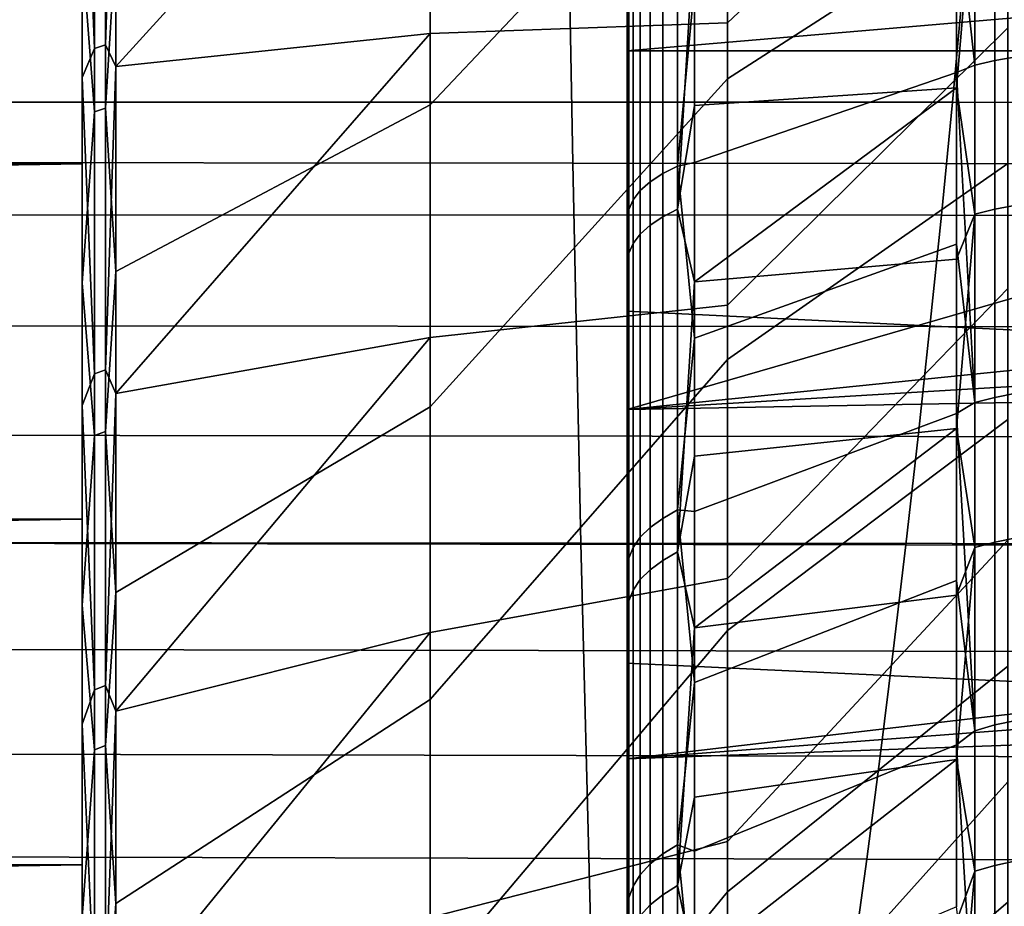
# Model space of a CAD drawing. Header units: metres. Extents: x -23 to 242, y -40 to 23.
# Tile 203 of 256: x 60.33 to 62.95, y -10.11 to -7.75. Entities that reach past the tile are written whole.
import ezdxf

# ---------------------------------------------------------------- set-up
doc = ezdxf.new("R2010")
doc.units = ezdxf.units.M
doc.layers.add('solid_10171013', color=7, linetype='CONTINUOUS')

msp = doc.modelspace()

# ---------------------------------------------------------------- linework, layer by layer
at = {"layer": 'solid_10171013'}
for points in [[(62.96183, -6.32002, 82.62719), (62.96183, -7.056649, 82.987), (62.216911, -7.759743, 82.219849), (62.216911, -6.98662, 81.826096)], [(62.216911, -6.350237, 111.460312), (61.425186, -7.150885, 112.169006), (61.425186, -7.977562, 111.764717), (62.216911, -7.139551, 111.100113)], [(79.281624, -8.432868, 78.309639), (61.950001, -7.566603, 77.932579), (61.950001, -6.585158, 77.562286), (79.305382, -7.471393, 77.894066)], [(60.5, -6.664858, 113.458008), (60.5, -7.167438, 115.171585), (60.5, -8.134203, 114.771141), (60.5, -7.568772, 113.074318)], [(62.96183, -7.428694, 109.812096), (62.96183, -6.702326, 110.1922), (62.216911, -7.139551, 111.100113), (62.216911, -7.908519, 110.698303)], [(61.950001, -6.835261, 115.276451), (61.950001, -7.807552, 114.89344), (61.950001, -7.834159, 114.956123), (61.950001, -6.858361, 115.340515)], [(61.95388, -7.305523, 115.031731), (61.950001, -7.807552, 114.89344), (61.950001, -6.835261, 115.276451)], [(61.950001, -6.858361, 115.340515), (61.950001, -7.834159, 114.956123), (68.565346, -7.269072, 115.185905), (68.583313, -6.985277, 115.293839)], [(60.532379, -6.939164, 79.671814), (60.532379, -7.827268, 80.066078), (60.5, -7.00824, 79.681)], [(60.562321, -6.930828, 79.692032), (60.562321, -7.817864, 80.085823), (60.532379, -7.827268, 80.066078), (60.532379, -6.939164, 79.671814)], [(60.562321, -7.817864, 80.085823), (60.562321, -6.930828, 79.692032), (60.589287, -6.982942, 79.741066)], [(62.927608, -7.859855, 113.740723), (62.927608, -6.942023, 114.130318), (62.984066, -6.933455, 114.108559), (62.984066, -7.850154, 113.719444)], [(60.562321, -7.817864, 80.085823), (60.589287, -6.982942, 79.741066), (61.425186, -6.955815, 80.743423), (60.589287, -7.875942, 80.141731)], [(60.589287, -7.875942, 80.141731), (61.425186, -6.955815, 80.743423), (61.425186, -7.787447, 81.137428)], [(62.216911, -7.759743, 82.219849), (61.425186, -7.787447, 81.137428), (61.425186, -6.955815, 80.743423), (62.216911, -6.98662, 81.826096)], [(62.874424, -6.95305, 114.158325), (62.874428, -7.872341, 113.768105), (62.825428, -7.429432, 114.002647)], [(62.927608, -6.942023, 114.130318), (62.927608, -7.859855, 113.740723), (62.874428, -7.872341, 113.768105), (62.874424, -6.95305, 114.158325)], [(60.5, -7.00824, 79.681), (60.5, -7.904402, 80.083076), (60.5, -8.134203, 78.228859), (60.5, -7.167438, 77.828415)], [(60.532379, -7.827268, 80.066078), (60.5, -7.904402, 80.083076), (60.5, -7.00824, 79.681)], [(62.96183, -7.056649, 82.987), (62.96183, -7.772871, 83.385887), (62.216911, -8.510753, 82.654297), (62.216911, -7.759743, 82.219849)], [(61.786682, -7.118953, 276.82193), (57.858318, -7.115843, 276.090454), (57.875706, -8.129165, 275.96402), (61.805065, -8.132477, 276.69516)], [(60.532379, -7.996367, 112.852303), (60.532379, -7.112378, 113.255714), (60.5, -7.568772, 113.074318)], [(60.562321, -7.986761, 112.832664), (60.562321, -7.103833, 113.23558), (60.532379, -7.112378, 113.255714), (60.532379, -7.996367, 112.852303)], [(60.562321, -7.103833, 113.23558), (60.562321, -7.986761, 112.832664), (60.589287, -7.54183, 113.014969)], [(65.735977, -7.122402, 277.555878), (61.786682, -7.118953, 276.82193), (61.805065, -8.132477, 276.69516), (65.755119, -8.136188, 277.42868)], [(62.216911, -7.139551, 111.100113), (61.425186, -7.977562, 111.764717), (61.425186, -8.781466, 111.316841), (62.216911, -7.908519, 110.698303)], [(29.217833, -7.361053, 115.0961), (28.970533, -7.886432, 114.879448), (60.5, -8.134203, 114.771141), (60.5, -7.167438, 115.171585)], [(60.200001, -8.134733, 78.229088), (60.200001, -7.167359, 77.828392), (60.5, -7.167438, 77.828415), (60.5, -8.134203, 78.228859)], [(60.589287, -8.42087, 112.584541), (61.425186, -7.977562, 111.764717), (61.425186, -7.150885, 112.169006), (60.589287, -7.54183, 113.014969)], [(62.010979, -8.182362, 114.467186), (62.010979, -7.240565, 114.866951), (62.044178, -7.221207, 114.817848), (62.044178, -8.160485, 114.419151)], [(62.044178, -8.160485, 114.419151), (62.044178, -7.221207, 114.817848), (62.083687, -7.203515, 114.772972), (62.083687, -8.140492, 114.375244)], [(62.083687, -8.140492, 114.375244), (62.083687, -7.203515, 114.772972), (62.128605, -7.657894, 114.540863)], [(61.984608, -8.20578, 114.518608), (61.984608, -7.261288, 114.919525), (62.010979, -7.240565, 114.866951), (62.010979, -8.182362, 114.467186)], [(68.565346, -7.269072, 115.185905), (61.950001, -7.834159, 114.956123), (65.25148, -7.834159, 114.956123), (68.555222, -7.55206, 115.073341)], [(61.965477, -8.230377, 114.572617), (61.965477, -7.283054, 114.974731), (61.984608, -7.261288, 114.919525), (61.984608, -8.20578, 114.518608)], [(61.95388, -8.255769, 114.62838), (61.950001, -7.807552, 114.89344), (61.95388, -7.305523, 115.031731)], [(61.95388, -8.255769, 114.62838), (61.95388, -7.305523, 115.031731), (61.965477, -7.283054, 114.974731), (61.965477, -8.230377, 114.572617)], [(62.044178, -7.338749, 78.228928), (62.044178, -8.275446, 78.633652), (62.083687, -8.255171, 78.677422), (62.083687, -7.320769, 78.273689)], [(62.083687, -7.320769, 78.273689), (62.083687, -8.255171, 78.677422), (62.128605, -7.504603, 78.394829)], [(61.984608, -7.379482, 78.12751), (61.984608, -8.321379, 78.534485), (62.010979, -8.29763, 78.585754), (62.010979, -7.358422, 78.179947)], [(62.010979, -7.358422, 78.179947), (62.010979, -8.29763, 78.585754), (62.044178, -8.275446, 78.633652), (62.044178, -7.338749, 78.228928)], [(62.874485, -7.35814, 79.006645), (62.825428, -7.470908, 79.015022), (62.825428, -7.93244, 79.219505)], [(62.874485, -8.268192, 79.417938), (62.874485, -7.35814, 79.006645), (62.825428, -7.93244, 79.219505)], [(62.927673, -8.255083, 79.445023), (62.927673, -7.346474, 79.034378), (62.874485, -7.35814, 79.006645), (62.874485, -8.268192, 79.417938)], [(62.927673, -7.346474, 79.034378), (62.927673, -8.255083, 79.445023), (62.984135, -8.244898, 79.466064), (62.984135, -7.337409, 79.055931)], [(61.965477, -7.401602, 78.072441), (61.965477, -8.346322, 78.480637), (61.984608, -8.321379, 78.534485), (61.984608, -7.379482, 78.12751)], [(61.95388, -7.424438, 78.015587), (61.95388, -8.372072, 78.425041), (61.965477, -8.346322, 78.480637), (61.965477, -7.401602, 78.072441)], [(61.95388, -7.424438, 78.015587), (61.950001, -7.536984, 77.994041), (61.95388, -8.372072, 78.425041)], [(62.128605, -8.130972, 114.332649), (62.128605, -7.657894, 114.540863), (62.825428, -7.429432, 114.002647), (62.825428, -7.891448, 113.799248)], [(62.96183, -8.133577, 109.393501), (62.96183, -7.428694, 109.812096), (62.216911, -7.908519, 110.698303), (62.216911, -8.654947, 110.256027)], [(62.874428, -7.872341, 113.768105), (62.825428, -7.891448, 113.799248), (62.825428, -7.429432, 114.002647)], [(62.128605, -7.504603, 78.394829), (62.128605, -7.979431, 78.599022), (62.825428, -7.93244, 79.219505), (62.825428, -7.470908, 79.015022)], [(62.083687, -8.255171, 78.677422), (62.128605, -7.979431, 78.599022), (62.128605, -7.504603, 78.394829)], [(60.562321, -7.986761, 112.832664), (60.589287, -8.42087, 112.584541), (60.589287, -7.54183, 113.014969)], [(61.950001, -7.536984, 77.994041), (61.950001, -7.566603, 77.932579), (61.950001, -8.526404, 78.353287), (61.950001, -8.494248, 78.413437)], [(61.95388, -8.372072, 78.425041), (61.950001, -7.536984, 77.994041), (61.950001, -8.494248, 78.413437)], [(60.5, -7.568772, 113.074318), (60.5, -8.134203, 114.771141), (60.5, -9.079846, 114.320084), (60.5, -8.451176, 112.642265)], [(60.532379, -7.996367, 112.852303), (60.5, -7.568772, 113.074318), (60.5, -8.451176, 112.642265)], [(79.258148, -9.371301, 78.774841), (61.950001, -8.526404, 78.353287), (61.950001, -7.566603, 77.932579), (79.281624, -8.432868, 78.309639)], [(60.009647, -7.666989, 249.608826), (62.842793, -7.666394, 250.184479), (62.814667, -7.970778, 250.34874), (59.981812, -7.970529, 249.775192)], [(62.083687, -8.140492, 114.375244), (62.128605, -7.657894, 114.540863), (62.128605, -8.130972, 114.332649)], [(62.842793, -7.666394, 250.184479), (65.666313, -7.666891, 250.759293), (65.638023, -7.972152, 250.921524), (62.814667, -7.970778, 250.34874)], [(62.216911, -8.510753, 82.654297), (61.425186, -8.596848, 81.575279), (61.425186, -7.787447, 81.137428), (62.216911, -7.759743, 82.219849)], [(62.96183, -7.772871, 83.385887), (62.96183, -8.466614, 83.822701), (62.216911, -9.237507, 83.128204), (62.216911, -8.510753, 82.654297)], [(60.562321, -8.682624, 80.52639), (60.589287, -7.875942, 80.141731), (61.425186, -7.787447, 81.137428), (60.589287, -8.746051, 80.589943)], [(60.589287, -8.746051, 80.589943), (61.425186, -7.787447, 81.137428), (61.425186, -8.596848, 81.575279)], [(60.532379, -7.827268, 80.066078), (60.532379, -8.693067, 80.507179), (60.5, -7.904402, 80.083076)], [(60.562321, -7.817864, 80.085823), (60.562321, -8.682624, 80.52639), (60.532379, -8.693067, 80.507179), (60.532379, -7.827268, 80.066078)], [(60.562321, -8.682624, 80.52639), (60.562321, -7.817864, 80.085823), (60.589287, -7.875942, 80.141731)], [(61.950001, -7.807552, 114.89344), (61.950001, -8.758479, 114.460098), (61.950001, -8.788517, 114.521217), (61.950001, -7.834159, 114.956123)], [(61.95388, -8.255769, 114.62838), (61.950001, -8.758479, 114.460098), (61.950001, -7.807552, 114.89344)], [(65.25148, -7.834159, 114.956123), (61.950001, -7.834159, 114.956123), (61.950001, -8.788517, 114.521217)], [(68.555397, -8.114585, 114.834557), (68.552963, -7.834159, 114.956123), (65.25148, -7.834159, 114.956123), (61.950001, -8.788517, 114.521217)], [(62.927612, -8.755922, 113.303383), (62.927608, -7.859855, 113.740723), (62.984066, -7.850154, 113.719444), (62.98407, -8.745115, 113.282639)], [(62.874428, -7.872341, 113.768105), (62.874428, -8.769831, 113.33007), (62.825428, -7.891448, 113.799248)], [(62.927608, -7.859855, 113.740723), (62.927612, -8.755922, 113.303383), (62.874428, -8.769831, 113.33007), (62.874428, -7.872341, 113.768105)], [(28.970533, -7.886432, 114.879448), (28.837629, -8.157341, 114.760826), (60.5, -8.134203, 114.771141)], [(60.5, -7.904402, 80.083076), (60.5, -8.777849, 80.533035), (60.5, -9.079846, 78.679916), (60.5, -8.134203, 78.228859)], [(60.532379, -8.693067, 80.507179), (60.5, -8.777849, 80.533035), (60.5, -7.904402, 80.083076)], [(62.216911, -7.908519, 110.698303), (61.425186, -8.781466, 111.316841), (61.425186, -9.560301, 110.826675), (62.216911, -8.654947, 110.256027)], [(62.128605, -8.130972, 114.332649), (62.825428, -7.891448, 113.799248), (62.825428, -8.347901, 113.583664), (62.128605, -8.598396, 114.112038)], [(62.874428, -8.769831, 113.33007), (62.825428, -8.347901, 113.583664), (62.825428, -7.891448, 113.799248)], [(62.083687, -8.255171, 78.677422), (62.128605, -8.448709, 78.815674), (62.825428, -7.93244, 79.219505), (62.128605, -7.979431, 78.599022)], [(62.874485, -8.268192, 79.417938), (62.825428, -7.93244, 79.219505), (62.128605, -8.448709, 78.815674), (62.825428, -8.388382, 79.43618)], [(59.981812, -7.970529, 249.775192), (62.814667, -7.970778, 250.34874), (62.785419, -8.271291, 250.519577), (59.952877, -8.270142, 249.948135)], [(60.562321, -8.84693, 112.383202), (60.562321, -7.986761, 112.832664), (60.532379, -7.996367, 112.852303), (60.532379, -8.857571, 112.402306)], [(60.562321, -7.986761, 112.832664), (60.562321, -8.84693, 112.383202), (60.589287, -8.42087, 112.584541)], [(60.589287, -9.275437, 112.107361), (61.425186, -8.781466, 111.316841), (61.425186, -7.977562, 111.764717), (60.589287, -8.42087, 112.584541)], [(62.814667, -7.970778, 250.34874), (65.638023, -7.972152, 250.921524), (65.608589, -8.273602, 251.090332), (62.785419, -8.271291, 250.519577)], [(60.532379, -8.857571, 112.402306), (60.532379, -7.996367, 112.852303), (60.5, -8.451176, 112.642265)], [(68.565697, -8.39246, 114.709038), (68.555397, -8.114585, 114.834557), (61.950001, -8.788517, 114.521217)], [(28.553656, -8.714286, 114.501701), (28.401566, -9.002381, 114.359367), (60.5, -9.079846, 114.320084), (60.5, -8.134203, 114.771141)], [(28.698837, -8.432946, 114.635201), (28.553656, -8.714286, 114.501701), (60.5, -8.134203, 114.771141)], [(28.837629, -8.157341, 114.760826), (28.698837, -8.432946, 114.635201), (60.5, -8.134203, 114.771141)], [(61.805065, -8.132477, 276.69516), (57.875706, -8.129165, 275.96402), (57.896252, -9.140138, 275.819977), (61.826725, -9.143559, 276.550232)], [(60.200001, -9.07981, 78.679871), (60.200001, -8.134733, 78.229088), (60.5, -8.134203, 78.228859), (60.5, -9.079846, 78.679916)], [(65.755119, -8.136188, 277.42868), (61.805065, -8.132477, 276.69516), (61.826725, -9.143559, 276.550232), (65.77755, -9.147458, 277.282837)], [(62.044178, -9.077847, 113.972321), (62.044178, -8.160485, 114.419151), (62.083687, -8.140492, 114.375244), (62.083687, -9.055607, 113.92952)], [(62.083687, -8.140492, 114.375244), (62.128605, -8.130972, 114.332649), (62.128605, -8.598396, 114.112038)], [(62.083687, -9.055607, 113.92952), (62.083687, -8.140492, 114.375244), (62.128605, -8.598396, 114.112038)], [(62.96183, -8.814939, 108.937614), (62.96183, -8.133577, 109.393501), (62.216911, -8.654947, 110.256027), (62.216911, -9.376711, 109.774551)], [(62.010979, -9.102183, 114.019165), (62.010979, -8.182362, 114.467186), (62.044178, -8.160485, 114.419151), (62.044178, -9.077847, 113.972321)], [(61.984608, -9.128234, 114.069305), (61.984608, -8.20578, 114.518608), (62.010979, -8.182362, 114.467186), (62.010979, -9.102183, 114.019165)], [(61.965477, -9.155596, 114.121964), (61.965477, -8.230377, 114.572617), (61.984608, -8.20578, 114.518608), (61.984608, -9.128234, 114.069305)], [(61.95388, -9.183843, 114.176331), (61.95388, -8.255769, 114.62838), (61.965477, -8.230377, 114.572617), (61.965477, -9.155596, 114.121964)], [(62.927673, -8.255083, 79.445023), (62.92767, -9.140832, 79.902893), (62.984131, -9.129554, 79.92337), (62.984135, -8.244898, 79.466064)], [(59.952877, -8.270142, 249.948135), (62.785419, -8.271291, 250.519577), (62.755051, -8.567758, 250.696945), (59.922852, -8.565655, 250.127594)], [(61.95388, -9.183843, 114.176331), (61.950001, -8.758479, 114.460098), (61.95388, -8.255769, 114.62838)], [(62.010979, -8.29763, 78.585754), (62.010979, -9.214554, 79.03968), (62.044178, -9.189919, 79.086365), (62.044178, -8.275446, 78.633652)], [(62.044178, -8.275446, 78.633652), (62.044178, -9.189919, 79.086365), (62.083687, -9.167403, 79.129028), (62.083687, -8.255171, 78.677422)], [(62.083687, -8.255171, 78.677422), (62.083687, -9.167403, 79.129028), (62.128605, -8.448709, 78.815674)], [(62.785419, -8.271291, 250.519577), (65.608589, -8.273602, 251.090332), (65.578018, -8.571065, 251.265671), (62.755051, -8.567758, 250.696945)], [(62.874485, -8.268192, 79.417938), (62.825428, -8.388382, 79.43618), (62.825428, -8.838411, 79.664871)], [(62.874485, -9.155348, 79.876541), (62.874485, -8.268192, 79.417938), (62.825428, -8.838411, 79.664871)], [(62.92767, -9.140832, 79.902893), (62.927673, -8.255083, 79.445023), (62.874485, -8.268192, 79.417938), (62.874485, -9.155348, 79.876541)], [(61.984608, -8.321379, 78.534485), (61.984608, -9.240927, 78.989708), (62.010979, -9.214554, 79.03968), (62.010979, -8.29763, 78.585754)], [(61.965477, -8.346322, 78.480637), (61.965477, -9.268626, 78.937218), (61.984608, -9.240927, 78.989708), (61.984608, -8.321379, 78.534485)], [(61.95388, -8.372072, 78.425041), (61.95388, -9.297222, 78.883034), (61.965477, -9.268626, 78.937218), (61.965477, -8.346322, 78.480637)], [(62.128605, -8.598396, 114.112038), (62.825428, -8.347901, 113.583664), (62.825428, -8.79847, 113.356033), (62.128605, -9.059839, 113.879166)], [(62.874428, -8.769831, 113.33007), (62.825428, -8.79847, 113.356033), (62.825428, -8.347901, 113.583664)], [(61.95388, -8.372072, 78.425041), (61.950001, -8.494248, 78.413437), (61.95388, -9.297222, 78.883034)], [(68.583855, -8.667733, 114.579628), (68.565697, -8.39246, 114.709038), (61.950001, -8.788517, 114.521217)], [(62.128605, -8.448709, 78.815674), (62.128605, -8.91211, 79.044617), (62.825428, -8.838411, 79.664871), (62.825428, -8.388382, 79.43618)], [(60.562321, -8.84693, 112.383202), (60.589287, -9.275437, 112.107361), (60.589287, -8.42087, 112.584541)], [(60.5, -8.451176, 112.642265), (60.5, -9.079846, 114.320084), (60.5, -10.000049, 113.820457), (60.5, -9.30879, 112.163353)], [(60.532379, -8.857571, 112.402306), (60.5, -8.451176, 112.642265), (60.5, -9.30879, 112.163353)], [(62.083687, -9.167403, 79.129028), (62.128605, -8.91211, 79.044617), (62.128605, -8.448709, 78.815674)], [(62.96183, -8.466614, 83.822701), (62.96183, -9.135872, 84.296173), (62.216911, -9.937935, 83.640221), (62.216911, -9.237507, 83.128204)], [(62.216911, -9.237507, 83.128204), (61.425186, -9.381709, 82.05574), (61.425186, -8.596848, 81.575279), (62.216911, -8.510753, 82.654297)], [(61.950001, -8.494248, 78.413437), (61.950001, -8.526404, 78.353287), (61.950001, -9.463042, 78.823685), (61.950001, -9.427881, 78.88208)], [(61.95388, -9.297222, 78.883034), (61.950001, -8.494248, 78.413437), (61.950001, -9.427881, 78.88208)], [(79.235176, -10.284126, 79.288399), (61.950001, -9.463042, 78.823685), (61.950001, -8.526404, 78.353287), (79.258148, -9.371301, 78.774841)], [(59.922852, -8.565655, 250.127594), (62.755051, -8.567758, 250.696945), (62.723583, -8.860033, 250.880768), (59.891747, -8.856924, 250.313507)], [(62.755051, -8.567758, 250.696945), (65.578018, -8.571065, 251.265671), (65.546318, -8.864392, 251.447479), (62.723583, -8.860033, 250.880768)], [(60.562321, -9.522641, 81.012474), (60.589287, -8.746051, 80.589943), (61.425186, -8.596848, 81.575279), (60.589287, -9.590742, 81.084389)], [(60.589287, -9.590742, 81.084389), (61.425186, -8.596848, 81.575279), (61.425186, -9.381709, 82.05574)], [(62.083687, -9.055607, 113.92952), (62.128605, -8.598396, 114.112038), (62.128605, -9.059839, 113.879166)], [(62.216911, -8.654947, 110.256027), (61.425186, -9.560301, 110.826675), (61.425186, -10.311844, 110.295609), (62.216911, -9.376711, 109.774551)], [(68.583855, -8.667733, 114.579628), (61.950001, -8.788517, 114.521217), (61.950001, -9.718016, 114.037445), (68.609917, -8.940685, 114.446213)], [(60.532379, -8.693067, 80.507179), (60.532379, -9.534095, 80.993843), (60.5, -8.777849, 80.533035)], [(60.562321, -8.682624, 80.52639), (60.562321, -9.522641, 81.012474), (60.532379, -9.534095, 80.993843), (60.532379, -8.693067, 80.507179)], [(60.562321, -9.522641, 81.012474), (60.562321, -8.682624, 80.52639), (60.589287, -8.746051, 80.589943)], [(62.927612, -9.627742, 112.819504), (62.927612, -8.755922, 113.303383), (62.98407, -8.745115, 113.282639), (62.98407, -9.615859, 112.79937)], [(61.950001, -8.758479, 114.460098), (61.950001, -9.685143, 113.977814), (61.950001, -9.718016, 114.037445), (61.950001, -8.788517, 114.521217)], [(61.95388, -9.183843, 114.176331), (61.950001, -9.685143, 113.977814), (61.950001, -8.758479, 114.460098)], [(62.874428, -8.769831, 113.33007), (62.874428, -9.643035, 112.845428), (62.825428, -8.79847, 113.356033)], [(62.927612, -8.755922, 113.303383), (62.927612, -9.627742, 112.819504), (62.874428, -9.643035, 112.845428), (62.874428, -8.769831, 113.33007)], [(60.5, -8.777849, 80.533035), (60.5, -9.625303, 81.029129), (60.5, -10.000049, 79.179543), (60.5, -9.079846, 78.679916)], [(60.532379, -9.534095, 80.993843), (60.5, -9.625303, 81.029129), (60.5, -8.777849, 80.533035)], [(60.589287, -10.103047, 111.584824), (61.425186, -9.560301, 110.826675), (61.425186, -8.781466, 111.316841), (60.589287, -9.275437, 112.107361)], [(62.128605, -9.059839, 113.879166), (62.825428, -8.79847, 113.356033), (62.825428, -9.242839, 113.116524), (62.128605, -9.514981, 113.634216)], [(62.874428, -9.643035, 112.845428), (62.825428, -9.242839, 113.116524), (62.825428, -8.79847, 113.356033)], [(62.96183, -9.470809, 108.445763), (62.96183, -8.814939, 108.937614), (62.216911, -9.376711, 109.774551), (62.216911, -10.071751, 109.255241)], [(60.562321, -9.681889, 111.888474), (60.562321, -8.84693, 112.383202), (60.532379, -8.857571, 112.402306), (60.532379, -9.693534, 111.906982)], [(60.562321, -8.84693, 112.383202), (60.562321, -9.681889, 111.888474), (60.589287, -9.275437, 112.107361)], [(62.083687, -9.167403, 79.129028), (62.128605, -9.369314, 79.285698), (62.825428, -8.838411, 79.664871), (62.128605, -8.91211, 79.044617)], [(62.874485, -9.155348, 79.876541), (62.825428, -8.838411, 79.664871), (62.128605, -9.369314, 79.285698), (62.825428, -9.282213, 79.905434)], [(59.891747, -8.856924, 250.313507), (62.723583, -8.860033, 250.880768), (62.691029, -9.147998, 251.070938), (59.859577, -9.143836, 250.505753)], [(60.532379, -9.693534, 111.906982), (60.532379, -8.857571, 112.402306), (60.5, -9.30879, 112.163353)], [(62.723583, -8.860033, 250.880768), (65.546318, -8.864392, 251.447479), (65.513504, -9.153461, 251.635681), (62.691029, -9.147998, 251.070938)], [(68.643845, -9.210935, 114.309021), (68.609917, -8.940685, 114.446213), (61.950001, -9.718016, 114.037445)], [(28.401566, -9.002381, 114.359367), (28.242598, -9.296752, 114.207916), (60.5, -9.079846, 114.320084)], [(62.044178, -9.97083, 113.478577), (62.044178, -9.077847, 113.972321), (62.083687, -9.055607, 113.92952), (62.083687, -9.946401, 113.436974)], [(62.083687, -9.055607, 113.92952), (62.128605, -9.059839, 113.879166), (62.128605, -9.514981, 113.634216)], [(62.083687, -9.946401, 113.436974), (62.083687, -9.055607, 113.92952), (62.128605, -9.514981, 113.634216)], [(28.076944, -9.596689, 114.04718), (27.904324, -9.902796, 113.876266), (60.5, -10.000049, 113.820457), (60.5, -9.079846, 114.320084)], [(28.242598, -9.296752, 114.207916), (28.076944, -9.596689, 114.04718), (60.5, -9.079846, 114.320084)], [(60.200001, -10, 79.179489), (60.200001, -9.07981, 78.679871), (60.5, -9.079846, 78.679916), (60.5, -10.000049, 79.179543)], [(62.010979, -9.997559, 113.524086), (62.010979, -9.102183, 114.019165), (62.044178, -9.077847, 113.972321), (62.044178, -9.97083, 113.478577)], [(61.984608, -10.026173, 113.572815), (61.984608, -9.128234, 114.069305), (62.010979, -9.102183, 114.019165), (62.010979, -9.997559, 113.524086)], [(61.826725, -9.143559, 276.550232), (57.896252, -9.140138, 275.819977), (57.920189, -10.148105, 275.657318), (61.851849, -10.151608, 276.386292)], [(61.965477, -10.056226, 113.623985), (61.965477, -9.155596, 114.121964), (61.984608, -9.128234, 114.069305), (61.984608, -10.026173, 113.572815)], [(62.96183, -9.135872, 84.296173), (62.96183, -9.778708, 84.804947), (62.216911, -10.610041, 84.188889), (62.216911, -9.937935, 83.640221)], [(62.92767, -10.001268, 80.406731), (62.92767, -9.140832, 79.902893), (62.874485, -9.155348, 79.876541), (62.874481, -10.017151, 80.381172)], [(62.92767, -9.140832, 79.902893), (62.92767, -10.001268, 80.406731), (62.984131, -9.988928, 80.42659), (62.984131, -9.129554, 79.92337)], [(59.859577, -9.143836, 250.505753), (62.691029, -9.147998, 251.070938), (62.657398, -9.431538, 251.26738), (59.826366, -9.426276, 250.704254)], [(65.77755, -9.147458, 277.282837), (61.826725, -9.143559, 276.550232), (61.851849, -10.151608, 276.386292), (65.803421, -10.155681, 277.117584)], [(61.95388, -10.087252, 113.676819), (61.95388, -9.183843, 114.176331), (61.965477, -9.155596, 114.121964), (61.965477, -10.056226, 113.623985)], [(62.691029, -9.147998, 251.070938), (65.513504, -9.153461, 251.635681), (65.479599, -9.438153, 251.830185), (62.657398, -9.431538, 251.26738)], [(62.874485, -9.155348, 79.876541), (62.825428, -9.282213, 79.905434), (62.825428, -9.719473, 80.1577)], [(62.874481, -10.017151, 80.381172), (62.874485, -9.155348, 79.876541), (62.825428, -9.719473, 80.1577)], [(61.95388, -10.087252, 113.676819), (61.950001, -9.685143, 113.977814), (61.95388, -9.183843, 114.176331)], [(62.010979, -9.214554, 79.03968), (62.010979, -10.10673, 79.540497), (62.044178, -10.07971, 79.585838), (62.044178, -9.189919, 79.086365)], [(62.044178, -9.189919, 79.086365), (62.044178, -10.07971, 79.585838), (62.083687, -10.055015, 79.627281), (62.083687, -9.167403, 79.129028)], [(62.083687, -9.167403, 79.129028), (62.083687, -10.055015, 79.627281), (62.128605, -9.369314, 79.285698)], [(68.685524, -9.477455, 114.168625), (68.643845, -9.210935, 114.309021), (61.950001, -9.718016, 114.037445)], [(61.984608, -9.240927, 78.989708), (61.984608, -10.135657, 79.491959), (62.010979, -10.10673, 79.540497), (62.010979, -9.214554, 79.03968)], [(62.216911, -9.937935, 83.640221), (61.425186, -10.139787, 82.577438), (61.425186, -9.381709, 82.05574), (62.216911, -9.237507, 83.128204)], [(61.965477, -9.268626, 78.937218), (61.965477, -10.166039, 79.440979), (61.984608, -10.135657, 79.491959), (61.984608, -9.240927, 78.989708)], [(62.128605, -9.514981, 113.634216), (62.825428, -9.242839, 113.116524), (62.825428, -9.680693, 112.865303), (62.128605, -9.963506, 113.377342)], [(62.874428, -9.643035, 112.845428), (62.825428, -9.680693, 112.865303), (62.825428, -9.242839, 113.116524)], [(61.95388, -9.297222, 78.883034), (61.95388, -10.197403, 79.388344), (61.965477, -10.166039, 79.440979), (61.965477, -9.268626, 78.937218)], [(60.562321, -9.681889, 111.888474), (60.589287, -10.103047, 111.584824), (60.589287, -9.275437, 112.107361)], [(61.95388, -9.297222, 78.883034), (61.950001, -9.427881, 78.88208), (61.95388, -10.197403, 79.388344)], [(62.128605, -9.369314, 79.285698), (62.128605, -9.820001, 79.538757), (62.825428, -9.719473, 80.1577), (62.825428, -9.282213, 79.905434)], [(60.5, -9.30879, 112.163353), (60.5, -10.000049, 113.820457), (60.5, -10.893069, 113.273224), (60.5, -10.139156, 111.639091)], [(60.532379, -9.693534, 111.906982), (60.5, -9.30879, 112.163353), (60.5, -10.139156, 111.639091)], [(62.083687, -10.055015, 79.627281), (62.128605, -9.820001, 79.538757), (62.128605, -9.369314, 79.285698)], [(60.562321, -10.335524, 81.542686), (60.589287, -9.590742, 81.084389), (61.425186, -9.381709, 82.05574), (60.589287, -10.40756, 81.623642)], [(60.589287, -10.40756, 81.623642), (61.425186, -9.381709, 82.05574), (61.425186, -10.139787, 82.577438)], [(62.216911, -9.376711, 109.774551), (61.425186, -10.311844, 110.295609), (61.425186, -11.033951, 109.725166), (62.216911, -10.071751, 109.255241)], [(59.826366, -9.426276, 250.704254), (62.657398, -9.431538, 251.26738), (62.622715, -9.710537, 251.470001), (59.79213, -9.704133, 250.908875)], [(61.950001, -9.427881, 78.88208), (61.950001, -9.463042, 78.823685), (61.950001, -10.374605, 79.342781), (61.950001, -10.335994, 79.39901)], [(61.95388, -10.197403, 79.388344), (61.950001, -9.427881, 78.88208), (61.950001, -10.335994, 79.39901)], [(62.657398, -9.431538, 251.26738), (65.479599, -9.438153, 251.830185), (65.444618, -9.718349, 252.030884), (62.622715, -9.710537, 251.470001)], [(79.212921, -11.168853, 79.8489), (61.950001, -10.374605, 79.342781), (61.950001, -9.463042, 78.823685), (79.235176, -10.284126, 79.288399)], [(68.685524, -9.477455, 114.168625), (61.950001, -9.718016, 114.037445), (61.950001, -10.621646, 113.505386), (68.734978, -9.740191, 114.025162)], [(62.96183, -10.099289, 107.919365), (62.96183, -9.470809, 108.445763), (62.216911, -10.071751, 109.255241), (62.216911, -10.738088, 108.699585)], [(60.562321, -9.522641, 81.012474), (60.562321, -10.335524, 81.542686), (60.532379, -10.347955, 81.524696), (60.532379, -9.534095, 80.993843)], [(60.562321, -10.335524, 81.542686), (60.562321, -9.522641, 81.012474), (60.589287, -9.590742, 81.084389)], [(62.083687, -9.946401, 113.436974), (62.128605, -9.514981, 113.634216), (62.128605, -9.963506, 113.377342)], [(60.532379, -9.534095, 80.993843), (60.532379, -10.347955, 81.524696), (60.5, -9.625303, 81.029129)], [(60.589287, -10.901296, 111.01844), (61.425186, -10.311844, 110.295609), (61.425186, -9.560301, 110.826675), (60.589287, -10.103047, 111.584824)], [(60.5, -9.625303, 81.029129), (60.5, -10.445208, 81.570412), (60.5, -10.893069, 79.726776), (60.5, -10.000049, 79.179543)], [(60.532379, -10.347955, 81.524696), (60.5, -10.445208, 81.570412), (60.5, -9.625303, 81.029129)], [(62.927612, -9.627742, 112.819504), (62.927612, -10.472899, 112.290443), (62.874432, -10.489535, 112.315521), (62.874428, -9.643035, 112.845428)], [(62.927612, -10.472899, 112.290443), (62.927612, -9.627742, 112.819504), (62.98407, -9.615859, 112.79937), (62.984074, -10.459974, 112.270958)], [(62.874428, -9.643035, 112.845428), (62.874432, -10.489535, 112.315521), (62.825428, -9.680693, 112.865303)], [(60.562321, -10.489259, 111.349907), (60.562321, -9.681889, 111.888474), (60.532379, -9.693534, 111.906982), (60.532379, -10.501874, 111.367767)], [(60.562321, -9.681889, 111.888474), (60.562321, -10.489259, 111.349907), (60.589287, -10.103047, 111.584824)], [(61.950001, -9.685143, 113.977814), (61.950001, -10.585646, 113.447586), (61.950001, -10.621646, 113.505386), (61.950001, -9.718016, 114.037445)], [(61.95388, -10.087252, 113.676819), (61.950001, -10.585646, 113.447586), (61.950001, -9.685143, 113.977814)], [(62.128605, -9.963506, 113.377342), (62.825428, -9.680693, 112.865303), (62.825428, -10.111723, 112.602547), (62.128605, -10.405101, 113.108734)], [(62.874432, -10.489535, 112.315521), (62.825428, -10.111723, 112.602547), (62.825428, -9.680693, 112.865303)], [(59.79213, -9.704133, 250.908875), (62.622715, -9.710537, 251.470001), (62.586994, -9.984879, 251.678696), (59.756878, -9.977294, 251.119553)], [(60.532379, -10.501874, 111.367767), (60.532379, -9.693534, 111.906982), (60.5, -10.139156, 111.639091)], [(62.622715, -9.710537, 251.470001), (65.444618, -9.718349, 252.030884), (65.408569, -9.993928, 252.237717), (62.586994, -9.984879, 251.678696)], [(68.792183, -9.999159, 113.8787), (68.734978, -9.740191, 114.025162), (61.950001, -10.621646, 113.505386)], [(62.083687, -10.055015, 79.627281), (62.128605, -10.263858, 79.803612), (62.825428, -9.719473, 80.1577), (62.128605, -9.820001, 79.538757)], [(62.874481, -10.017151, 80.381172), (62.825428, -9.719473, 80.1577), (62.128605, -10.263858, 79.803612), (62.825428, -10.149881, 80.421478)], [(62.96183, -9.778708, 84.804947), (62.96183, -10.393266, 85.347534), (62.216911, -11.251909, 84.772644), (62.216911, -10.610041, 84.188889)], [(27.904324, -9.902796, 113.876266), (27.72444, -10.215621, 113.694214), (60.5, -10.000049, 113.820457)], [(62.216911, -10.610041, 84.188889), (61.425186, -10.868919, 83.138878), (61.425186, -10.139787, 82.577438), (62.216911, -9.937935, 83.640221)], [(62.044178, -10.837033, 112.939224), (62.044178, -9.97083, 113.478577), (62.083687, -9.946401, 113.436974), (62.083687, -10.810483, 112.898949)], [(62.083687, -9.946401, 113.436974), (62.128605, -9.963506, 113.377342), (62.128605, -10.405101, 113.108734)], [(62.083687, -10.810483, 112.898949), (62.083687, -9.946401, 113.436974), (62.128605, -10.405101, 113.108734)], [(59.756878, -9.977294, 251.119553), (62.586994, -9.984879, 251.678696), (62.550247, -10.25445, 251.893387), (59.720634, -10.245646, 251.336151)], [(62.010979, -10.866085, 112.983292), (62.010979, -9.997559, 113.524086), (62.044178, -9.97083, 113.478577), (62.044178, -10.837033, 112.939224)], [(27.53647, -10.535507, 113.500092), (27.341213, -10.861005, 113.294006), (60.5, -10.893069, 113.273224), (60.5, -10.000049, 113.820457)], [(27.72444, -10.215621, 113.694214), (27.53647, -10.535507, 113.500092), (60.5, -10.000049, 113.820457)], [(60.200001, -10, 79.179489), (60.5, -10.000049, 79.179543), (60.5, -10.893069, 79.726776), (60.200001, -10.89278, 79.726585)], [(68.856934, -10.253491, 113.729866), (68.792183, -9.999159, 113.8787), (61.950001, -10.621646, 113.505386)], [(61.984608, -10.897184, 113.030472), (61.984608, -10.026173, 113.572815), (62.010979, -9.997559, 113.524086), (62.010979, -10.866085, 112.983292)], [(62.586994, -9.984879, 251.678696), (65.408569, -9.993928, 252.237717), (65.371468, -10.264771, 252.450577), (62.550247, -10.25445, 251.893387)], [(62.92767, -10.834008, 80.955132), (62.92767, -10.001268, 80.406731), (62.874481, -10.017151, 80.381172), (62.874481, -10.851214, 80.930443)], [(62.92767, -10.001268, 80.406731), (62.92767, -10.834008, 80.955132), (62.984131, -10.820642, 80.974312), (62.984131, -9.988928, 80.42659)], [(61.965477, -10.929848, 113.080017), (61.965477, -10.056226, 113.623985), (61.984608, -10.026173, 113.572815), (61.984608, -10.897184, 113.030472)], [(62.874481, -10.017151, 80.381172), (62.825428, -10.149881, 80.421478), (62.825428, -10.573137, 80.696587)], [(62.874481, -10.851214, 80.930443), (62.874481, -10.017151, 80.381172), (62.825428, -10.573137, 80.696587)], [(61.95388, -10.963569, 113.131172), (61.95388, -10.087252, 113.676819), (61.965477, -10.056226, 113.623985), (61.965477, -10.929848, 113.080017)], [(62.044178, -10.07971, 79.585838), (62.044178, -10.94243, 80.130737), (62.083687, -10.915621, 80.170845), (62.083687, -10.055015, 79.627281)], [(62.083687, -10.055015, 79.627281), (62.083687, -10.915621, 80.170845), (62.128605, -10.263858, 79.803612)], [(62.216911, -10.071751, 109.255241), (61.425186, -11.033951, 109.725166), (61.425186, -11.724559, 109.116959), (62.216911, -10.738088, 108.699585)], [(62.010979, -10.10673, 79.540497), (62.010979, -10.971764, 80.086861), (62.044178, -10.94243, 80.130737), (62.044178, -10.07971, 79.585838)], [(60.562321, -10.489259, 111.349907), (60.589287, -10.901296, 111.01844), (60.589287, -10.103047, 111.584824)], [(61.95388, -10.963569, 113.131172), (61.950001, -10.585646, 113.447586), (61.95388, -10.087252, 113.676819)], [(61.984608, -10.135657, 79.491959), (61.984608, -11.003166, 80.039886), (62.010979, -10.971764, 80.086861), (62.010979, -10.10673, 79.540497)], [(62.96183, -10.698562, 107.35994), (62.96183, -10.099289, 107.919365), (62.216911, -10.738088, 108.699585), (62.216911, -11.373822, 108.109161)]]:
    msp.add_3dface(points, dxfattribs=at)

doc.saveas('drawing.dxf')
